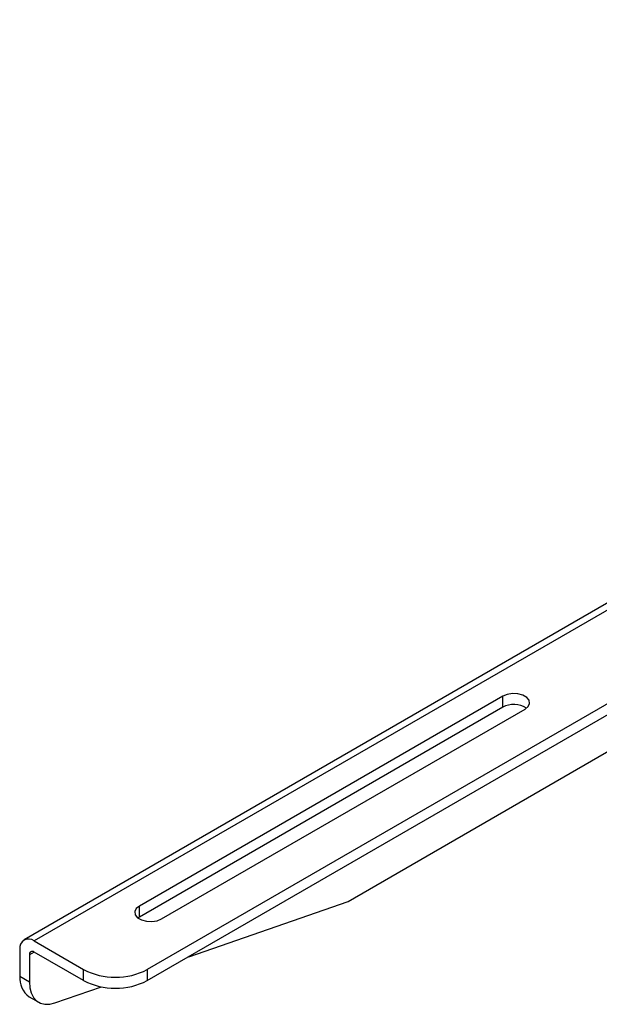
# Model space of a CAD drawing. Header units: millimetres. Extents: x 0 to 4212, y 0 to 2970.
# Tile 20 of 36: x 2203 to 2310, y 1463 to 1645. Entities that reach past the tile are written whole.
import ezdxf

# ---------------------------------------------------------------- set-up
doc = ezdxf.new("R2010")
doc.units = ezdxf.units.MM
doc.header["$LTSCALE"] = 10
doc.linetypes.add('SLD-实线', pattern=[0])

msp = doc.modelspace()

# ---------------------------------------------------------------- linework, layer by layer
at = {"color": 7, "linetype": 'SLD-实线', "lineweight": 25}
for p, q in [((2498.016, 1645.376), (2203.388, 1475.291)), ((2499.891, 1645.19), (2205.263, 1475.105)), ((2509.024, 1633.114), (2226.181, 1469.833)), ((2226.181, 1467.791), (2327.865, 1526.492)), ((2291.883, 1520.348), (2224.708, 1481.569)), ((2291.883, 1518.307), (2291.883, 1520.348)), ((2291.883, 1518.307), (2224.708, 1479.527)), ((2228.833, 1479.187), (2296.008, 1517.967)), ((2263.305, 1482.415), (2312.213, 1510.649)), ((2224.708, 1479.527), (2224.708, 1481.569)), ((2233.829, 1472.206), (2263.305, 1482.415)), ((2224.708, 1479.527), (2224.451, 1479.357)), ((2205.263, 1475.105), (2214.396, 1469.833)), ((2202.611, 1473.574), (2202.611, 1468.605)), ((2205.263, 1473.064), (2204.379, 1472.554)), ((2204.379, 1472.554), (2204.379, 1467.585)), ((2214.396, 1467.791), (2205.263, 1473.064)), ((2202.611, 1468.605), (2204.379, 1467.585)), ((2214.396, 1467.791), (2214.396, 1469.833)), ((2226.181, 1469.833), (2226.181, 1467.791)), ((2209.116, 1463.647), (2217.701, 1466.62)), ((2204.337, 1464.79), (2206.105, 1463.77))]:
    msp.add_line(p, q, dxfattribs=at)
at = {"color": 7, "linetype": 'SLD-实线', "lineweight": 25, "flags": 128}
for points in [[(2296.008, 1517.967), (2296.589, 1518.446), (2296.851, 1519.011), (2296.763, 1519.593), (2296.335, 1520.123), (2295.619, 1520.537), (2294.701, 1520.784), (2293.692, 1520.835), (2292.713, 1520.683), (2291.883, 1520.348)], [(2224.708, 1481.569), (2224.127, 1481.089), (2223.865, 1480.525), (2223.953, 1479.942), (2224.382, 1479.412), (2225.098, 1478.999), (2226.016, 1478.752), (2227.025, 1478.701), (2228.003, 1478.852), (2228.833, 1479.187)], [(2204.379, 1467.585), (2204.466, 1466.472), (2204.723, 1465.493), (2205.143, 1464.675), (2205.715, 1464.042), (2206.42, 1463.613), (2207.238, 1463.402), (2208.146, 1463.413), (2209.116, 1463.647)]]:
    msp.add_lwpolyline(points, dxfattribs=at)
at = {"color": 7, "linetype": 'SLD-实线', "lineweight": 25}
for centre, radius, start, end in [((2293.93, 1514.491), 4.33, 57.35203, 118.20647), ((2204.228, 1473.836), 1.638, 50.79573, 189.2137), ((2204.918, 1472.641), 0.546, 50.79617, 189.21261), ((2206.789, 1468.197), 4.198, 174.42379, 234.26405), ((2220.289, 1481.205), 12.809, 242.60981, 297.39019), ((2220.289, 1479.164), 12.809, 242.60981, 297.39019)]:
    msp.add_arc(centre, radius, start, end, dxfattribs=at)

doc.saveas('drawing.dxf')
